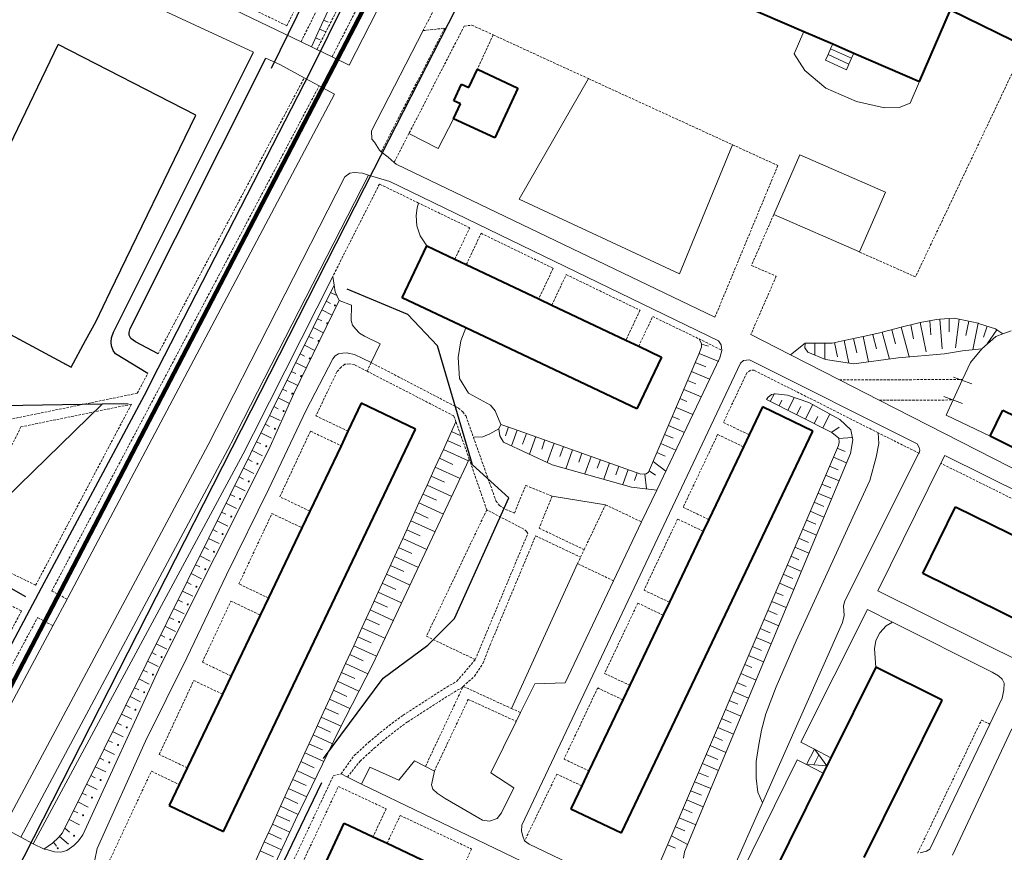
# Model space of a CAD drawing. Extents: x 13 to 4138, y -4831 to -1000.
# Tile 133 of 203: x 2599 to 2799, y -2944 to -2775. Entities that reach past the tile are written whole.
import ezdxf

# ---------------------------------------------------------------- set-up
doc = ezdxf.new("R2010")
doc.units = 0
doc.header["$MEASUREMENT"] = 0
doc.linetypes.add('DASHED', pattern=[0.75, 0.5, -0.25])
for name, color, linetype in [('11', 7, 'CONTINUOUS'), ('24', 7, 'CONTINUOUS'), ('37', 7, 'CONTINUOUS'), ('40', 7, 'CONTINUOUS'), ('6', 7, 'CONTINUOUS'), ('7', 7, 'CONTINUOUS'), ('границы команд_1', 10, 'CONTINUOUS'), ('ПЕШЕХОДНЫЕ_ДОРОЖКИ', 3, 'CONTINUOUS'), ('ТРОПЫ', 32, 'CONTINUOUS'), ('ТРОТУАРЫ', 7, 'CONTINUOUS')]:
    doc.layers.add(name, color=color, linetype=linetype)
doc.layers.add('заборы', color=5, linetype='CONTINUOUS', lineweight=30)

msp = doc.modelspace()

# ---------------------------------------------------------------- linework, layer by layer
at = {"layer": '11', "color": 253, "linetype": 'Continuous', "lineweight": 0}
for p, q in [((2758.54, -2777.08), (2756.55, -2781.64)), ((2758.74, -2785.01), (2756.55, -2781.64)), ((2763.02, -2788.65), (2758.74, -2785.01)), ((2782.12, -2787.27), (2780.17, -2791.72)), ((2769.26, -2791.38), (2763.02, -2788.65)), ((2774.97, -2792.68), (2769.26, -2791.38)), ((2780.17, -2791.72), (2777.95, -2792.55)), ((2777.95, -2792.55), (2774.97, -2792.68)), ((2687.02, -2794.89), (2683.91, -2800.94)), ((2683.91, -2800.94), (2677.95, -2797.88)), ((2752.37, -2814.4), (2757.7, -2802.24)), ((2757.7, -2802.24), (2775.16, -2809.88)), ((2775.16, -2809.88), (2772.98, -2814.87)), ((2769.84, -2822.05), (2752.37, -2814.4)), ((2772.98, -2814.87), (2769.84, -2822.05)), ((2799.14, -2838.75), (2800.78, -2838.14)), ((2794.81, -2841.77), (2797.67, -2839.3)), ((2797.67, -2839.3), (2799.14, -2838.75)), ((2792.48, -2844.56), (2794.81, -2841.77)), ((2790.88, -2848.06), (2792.48, -2844.56)), ((2792.77, -2848.95), (2789.01, -2847.57)), ((2790.85, -2852.92), (2787.09, -2851.54)), ((2787.55, -2855.34), (2788.97, -2852.23)), ((2796.51, -2859.64), (2787.55, -2855.34))]:
    msp.add_line(p, q, dxfattribs=at)
at = {"layer": '24', "color": 253, "linetype": 'DASHED', "lineweight": 0}
for p, q in [((2655.92, -2779.18), (2694.34, -2702.7)), ((2659.16, -2780.74), (2699.38, -2702.08)), ((2653.03, -2775.9), (2681.66, -2719.89)), ((2662.28, -2782.25), (2683.96, -2739.84)), ((2689.02, -2761.29), (2680.81, -2776.9)), ((2653.03, -2775.9), (2633.65, -2766.56)), ((2689.21, -2775.97), (2677.95, -2797.88)), ((2689.21, -2775.97), (2690.8, -2775.79)), ((2690.8, -2775.79), (2695.12, -2777.77)), ((2685.23, -2776.41), (2672.29, -2801.59)), ((2680.81, -2776.9), (2685.23, -2776.41)), ((2695.12, -2777.77), (2691.91, -2784.76)), ((2695.12, -2777.77), (2714.59, -2786.7)), ((2800.93, -2785.74), (2781.29, -2827.12)), ((2605.07, -2891.2), (2659.64, -2788.15)), ((2626.76, -2842.84), (2656.59, -2786.51)), ((2714.59, -2786.7), (2743.96, -2800.18)), ((2677.95, -2797.88), (2674.9, -2803.81)), ((2743.96, -2800.18), (2753.2, -2804.41)), ((2753.2, -2804.41), (2740.37, -2835.36)), ((2671.92, -2808.19), (2662.4, -2827.05)), ((2679.9, -2812.06), (2671.92, -2808.19)), ((2690.33, -2817.11), (2679.9, -2812.06)), ((2752.37, -2814.4), (2747.83, -2824.79)), ((2687.3, -2823.52), (2690.33, -2817.11)), ((2689.64, -2824.63), (2692.66, -2818.24)), ((2692.66, -2818.24), (2707.38, -2825.37)), ((2781.29, -2827.12), (2769.84, -2822.05)), ((2707.38, -2825.37), (2704.41, -2831.62)), ((2747.83, -2824.79), (2752.88, -2827)), ((2707.09, -2832.89), (2710.04, -2826.66)), ((2710.04, -2826.66), (2725.09, -2833.94)), ((2752.88, -2827), (2747.68, -2838.88)), ((2616.99, -2830.17), (2614.1, -2836.14)), ((2609.02, -2845.55), (2581.69, -2830.89)), ((2725.09, -2833.94), (2722.2, -2840.04)), ((2724.81, -2841.28), (2727.68, -2835.2)), ((2727.68, -2835.2), (2737.12, -2839.77)), ((2611.95, -2840.09), (2609.02, -2845.55)), ((2737.12, -2839.77), (2741.8, -2842.14)), ((2663.26, -2846.47), (2658.97, -2855.47)), ((2664.12, -2845.53), (2663.26, -2846.47)), ((2664.83, -2844.95), (2664.12, -2845.53)), ((2665.87, -2844.88), (2664.83, -2844.95)), ((2666.91, -2845.08), (2665.87, -2844.88)), ((2669.4, -2846.36), (2666.91, -2845.08)), ((2670.26, -2844.62), (2669.4, -2846.36)), ((2687.09, -2855.47), (2669.4, -2846.36)), ((2670.26, -2844.62), (2688.04, -2853.87)), ((2747.65, -2846.18), (2746.88, -2846.7)), ((2748.37, -2846.18), (2747.65, -2846.18)), ((2773.66, -2858.91), (2748.37, -2846.18)), ((2622.51, -2850.86), (2624.65, -2846.82)), ((2746.88, -2846.7), (2742.09, -2856.81)), ((2765.78, -2848.13), (2790.88, -2848.06)), ((2622.51, -2850.86), (2596.06, -2856.27)), ((2773.89, -2852.27), (2788.97, -2852.23)), ((2598.77, -2857.72), (2621.32, -2853.1)), ((2601.78, -2890.01), (2621.32, -2853.1)), ((2688.04, -2853.87), (2688.94, -2854.65)), ((2658.97, -2855.47), (2665.5, -2858.59)), ((2687.54, -2856.71), (2687.09, -2855.47)), ((2688.94, -2854.65), (2689.59, -2855.56)), ((2689.59, -2855.56), (2691.09, -2859.8)), ((2594.95, -2865.51), (2598.77, -2857.72)), ((2690.26, -2864.3), (2687.54, -2856.71)), ((2742.09, -2856.81), (2747.35, -2859.32)), ((2651.59, -2871.96), (2657.85, -2858.58)), ((2657.85, -2858.58), (2664.09, -2861.56)), ((2691.09, -2859.8), (2695.69, -2872.81)), ((2740.92, -2859.27), (2733.89, -2874.12)), ((2746.18, -2861.78), (2740.92, -2859.27)), ((2782, -2863.1), (2773.66, -2858.91)), ((2693.82, -2874.63), (2690.26, -2864.3)), ((2810.21, -2876.91), (2786.47, -2865.15)), ((2699.46, -2875.28), (2701.76, -2869.65)), ((2701.76, -2869.65), (2707.15, -2871.85)), ((2657.72, -2874.89), (2651.59, -2871.96)), ((2707.15, -2871.85), (2704.49, -2878.37)), ((2695.69, -2872.81), (2696.41, -2873.72)), ((2696.41, -2873.72), (2697.71, -2874.57)), ((2697.71, -2874.57), (2699.46, -2875.28)), ((2713.69, -2882.75), (2718.05, -2873.61)), ((2718.05, -2873.61), (2725.42, -2877.11)), ((2733.89, -2874.12), (2739.1, -2876.61)), ((2643.26, -2889.75), (2649.99, -2875.38)), ((2649.99, -2875.38), (2656.09, -2878.3)), ((2693.82, -2874.63), (2681.5, -2900.42)), ((2701.35, -2878.56), (2693.82, -2874.63)), ((2732.76, -2876.51), (2725.9, -2891)), ((2737.97, -2879), (2732.76, -2876.51)), ((2701.93, -2879.08), (2701.35, -2878.56)), ((2704.49, -2878.37), (2713.69, -2882.75)), ((2691.48, -2905.18), (2702.19, -2879.47)), ((2694.51, -2902.2), (2703.79, -2879.93)), ((2702.19, -2879.47), (2701.93, -2879.08)), ((2703.79, -2879.93), (2712.96, -2884.3)), ((2583.13, -2880.89), (2601.78, -2890.01)), ((2712.33, -2885.61), (2712.96, -2884.3)), ((2712.96, -2884.3), (2713.69, -2882.75)), ((2598.9, -2895.25), (2580.51, -2886.25)), ((2719.7, -2889.12), (2712.33, -2885.61)), ((2649.26, -2892.61), (2643.26, -2889.75)), ((2608.2, -2892.86), (2605.07, -2891.2)), ((2725.9, -2891), (2731.07, -2893.47)), ((2635.79, -2905.71), (2641.63, -2893.24)), ((2641.63, -2893.24), (2647.6, -2896.1)), ((2724.64, -2893.65), (2717.85, -2907.99)), ((2729.8, -2896.12), (2724.64, -2893.65)), ((2572.68, -2951.68), (2602.18, -2896.6)), ((2586.44, -2918.93), (2598.9, -2895.25)), ((2602.18, -2896.6), (2605.3, -2898.27)), ((2681.5, -2900.42), (2691.48, -2905.18)), ((2693.03, -2905.98), (2694.51, -2902.2)), ((2641.67, -2908.51), (2635.79, -2905.71)), ((2687.73, -2909.57), (2691.48, -2905.18)), ((2691.32, -2908.58), (2693.03, -2905.98)), ((2689, -2910.64), (2691.32, -2908.58)), ((2717.85, -2907.99), (2722.98, -2910.42)), ((2626.99, -2924.52), (2634.05, -2909.44)), ((2634.05, -2909.44), (2639.89, -2912.23)), ((2681.31, -2926.98), (2689, -2910.64)), ((2685.65, -2910.8), (2687.73, -2909.57)), ((2688.7, -2910.91), (2689, -2910.64)), ((2689, -2910.64), (2698.84, -2915.14)), ((2689, -2910.64), (2689, -2910.64)), ((2676.77, -2916.49), (2685.65, -2910.8)), ((2677.7, -2917.86), (2686.52, -2912.21)), ((2686.52, -2912.21), (2688.7, -2910.91)), ((2716.45, -2910.95), (2709.58, -2925.46)), ((2721.57, -2913.38), (2716.45, -2910.95)), ((2683.13, -2927.93), (2690.03, -2913.29)), ((2690.03, -2913.29), (2699.84, -2917.77)), ((2674.44, -2918.18), (2676.77, -2916.49)), ((2698.84, -2915.14), (2700.72, -2916)), ((2672.1, -2920.07), (2674.44, -2918.18)), ((2675.44, -2919.49), (2677.7, -2917.86)), ((2781.72, -2944.66), (2794.75, -2917.52)), ((2794.75, -2917.52), (2796.43, -2918.32)), ((2669.76, -2922.02), (2672.1, -2920.07)), ((2673.14, -2921.34), (2675.44, -2919.49)), ((2666.78, -2924.74), (2669.76, -2922.02)), ((2670.85, -2923.26), (2673.14, -2921.34)), ((2632.72, -2927.26), (2626.99, -2924.52)), ((2664.09, -2928.49), (2666.78, -2924.74)), ((2667.97, -2925.89), (2670.85, -2923.26)), ((2665.39, -2929.14), (2667.97, -2925.89)), ((2709.58, -2925.46), (2714.66, -2927.87)), ((2614.25, -2951.73), (2625.39, -2927.94)), ((2625.39, -2927.94), (2631.09, -2930.66)), ((2662.5, -2928.88), (2664.09, -2928.49)), ((2708.12, -2928.53), (2701.54, -2942.13)), ((2713.2, -2930.93), (2708.12, -2928.53)), ((2646.57, -2962.8), (2662.5, -2928.88)), ((2648.25, -2963.6), (2663.55, -2931.05)), ((2663.55, -2931.05), (2673.29, -2935.62)), ((2673.29, -2935.62), (2670.62, -2941.3)), ((2673.48, -2942.64), (2676.15, -2936.97)), ((2676.15, -2936.97), (2690.71, -2943.81)), ((2690.71, -2943.81), (2688.04, -2949.49))]:
    msp.add_line(p, q, dxfattribs=at)
at = {"layer": '24', "color": 253, "linetype": 'Continuous', "lineweight": 0}
for p, q in [((2665.75, -2783.92), (2687.39, -2741.59)), ((2655.92, -2779.18), (2630.52, -2766.94)), ((2646.2, -2781.32), (2620.72, -2769.46)), ((2680.81, -2776.9), (2670.3, -2797.36)), ((2658.07, -2780.22), (2655.92, -2779.18)), ((2659.16, -2780.74), (2658.07, -2780.22)), ((2662.28, -2782.25), (2659.16, -2780.74)), ((2651.74, -2783.9), (2648.75, -2782.51)), ((2656.59, -2786.51), (2651.74, -2783.9)), ((2665.75, -2783.92), (2662.28, -2782.25)), ((2659.64, -2788.15), (2656.59, -2786.51)), ((2662.76, -2789.83), (2659.64, -2788.15)), ((2608.42, -2892.46), (2662.76, -2789.83)), ((2670.36, -2799.05), (2670.3, -2797.36)), ((2670.89, -2799.68), (2670.36, -2799.05)), ((2671.93, -2801.3), (2670.89, -2799.68)), ((2672.29, -2801.59), (2671.93, -2801.3)), ((2673.68, -2802.73), (2672.29, -2801.59)), ((2674.9, -2803.81), (2673.68, -2802.73)), ((2675.31, -2804.16), (2674.9, -2803.81)), ((2740.37, -2835.36), (2675.31, -2804.16)), ((2664.88, -2806.69), (2665.86, -2805.99)), ((2665.86, -2805.99), (2666.76, -2805.81)), ((2666.76, -2805.81), (2668.46, -2805.99)), ((2668.46, -2805.99), (2669.66, -2806.36)), ((2664.88, -2806.69), (2636.99, -2861.4)), ((2669.66, -2806.36), (2642.77, -2858.91)), ((2669.66, -2806.36), (2674.01, -2807.69)), ((2674.01, -2807.69), (2741.08, -2840.17)), ((2662.4, -2827.05), (2646.24, -2859.07)), ((2663.72, -2831.92), (2654.47, -2850.9)), ((2666.22, -2832.91), (2663.72, -2831.92)), ((2666.18, -2836), (2666.22, -2832.91)), ((2666.45, -2836.99), (2666.18, -2836)), ((2667.03, -2837.75), (2666.45, -2836.99)), ((2667.83, -2838.6), (2667.03, -2837.75)), ((2668.84, -2839.24), (2667.83, -2838.6)), ((2672.09, -2840.79), (2668.84, -2839.24)), ((2741.08, -2840.17), (2741.62, -2840.98)), ((2755.76, -2843.01), (2747.68, -2838.88)), ((2670.26, -2844.62), (2672.09, -2840.79)), ((2741.8, -2842.14), (2741.35, -2843.66)), ((2741.62, -2840.98), (2741.8, -2842.14)), ((2656.97, -2854.3), (2662.42, -2843.83)), ((2662.42, -2843.83), (2662.91, -2843.21)), ((2662.91, -2843.21), (2663.54, -2842.85)), ((2663.54, -2842.85), (2664.43, -2842.67)), ((2664.43, -2842.67), (2665.33, -2842.62)), ((2665.33, -2842.62), (2665.53, -2842.68)), ((2665.53, -2842.68), (2666.82, -2842.98)), ((2666.82, -2842.98), (2670.26, -2844.62)), ((2741.35, -2843.66), (2728.52, -2870.6)), ((2745.58, -2844.75), (2746.23, -2844.16)), ((2746.23, -2844.16), (2747.41, -2844.05)), ((2747.41, -2844.05), (2781.66, -2861.2)), ((2765.78, -2848.13), (2755.76, -2843.01)), ((2700.99, -2938.91), (2745.58, -2844.75)), ((2773.89, -2852.27), (2765.78, -2848.13)), ((2790.88, -2848.06), (2788.97, -2852.23)), ((2654.47, -2850.9), (2649.36, -2862.36)), ((2881.57, -2907.26), (2773.89, -2852.27)), ((2649.37, -2870.34), (2656.97, -2854.3)), ((2641.68, -2861.03), (2642.77, -2858.91)), ((2644.09, -2863.24), (2646.24, -2859.07)), ((2636.99, -2861.4), (2595.19, -2939.5)), ((2641.53, -2861.33), (2598.75, -2941.38)), ((2649.36, -2862.36), (2627.26, -2906.37)), ((2641.68, -2861.03), (2641.53, -2861.33)), ((2781.66, -2861.2), (2782.05, -2861.89)), ((2782.16, -2862.49), (2782.03, -2863.05)), ((2782.05, -2861.89), (2782.16, -2862.49)), ((2644.09, -2863.24), (2601.27, -2942.72)), ((2782, -2863.1), (2766.87, -2893.19)), ((2782.03, -2863.05), (2782, -2863.1)), ((2787.27, -2863.55), (2786.47, -2865.15)), ((2817.94, -2878.74), (2787.27, -2863.55)), ((2786.47, -2865.15), (2773.59, -2891.16)), ((2640.74, -2887.92), (2649.37, -2870.34)), ((2728.52, -2870.6), (2725.42, -2877.11)), ((2725.42, -2877.11), (2719.7, -2889.12)), ((2632.65, -2904.81), (2640.74, -2887.92)), ((2719.7, -2889.12), (2709.78, -2909.94)), ((2608.2, -2892.86), (2608.42, -2892.46)), ((2773.59, -2891.16), (2812.08, -2910.24)), ((2605.3, -2898.27), (2608.2, -2892.86)), ((2766.87, -2893.19), (2766.61, -2894.23)), ((2766.61, -2894.23), (2766.74, -2896.18)), ((2757.89, -2922.05), (2771.51, -2894.95)), ((2766.74, -2896.18), (2766.37, -2897.6)), ((2771.51, -2894.95), (2776.62, -2897.52)), ((2575.81, -2953.36), (2605.3, -2898.27)), ((2766.37, -2897.6), (2750.08, -2934.37)), ((2776.62, -2897.52), (2796.96, -2907.75)), ((2627.26, -2906.37), (2611.43, -2940.91)), ((2624.2, -2921.8), (2632.65, -2904.81)), ((2796.96, -2907.75), (2798.24, -2908.52)), ((2798.24, -2908.52), (2798.95, -2909.17)), ((2703.61, -2910.12), (2700.72, -2916)), ((2709.78, -2909.94), (2703.61, -2910.12)), ((2798.95, -2909.17), (2799.4, -2910.01)), ((2799.4, -2910.01), (2799.34, -2911.37)), ((2799.34, -2911.37), (2798.95, -2913.06)), ((2798.95, -2913.06), (2796.43, -2918.32)), ((2700.72, -2916), (2699.84, -2917.77)), ((2699.84, -2917.77), (2694.68, -2928.26)), ((2796.43, -2918.32), (2784.22, -2943.82)), ((2788.87, -2945.07), (2800.94, -2919.3)), ((2614.34, -2943.69), (2624.2, -2921.8)), ((2760.68, -2923.45), (2757.89, -2922.05)), ((2679.05, -2925.79), (2675.86, -2929.75)), ((2681.31, -2926.98), (2679.05, -2925.79)), ((2757.18, -2925.64), (2743.32, -2953.59)), ((2759.06, -2926.57), (2757.18, -2925.64)), ((2665.39, -2929.14), (2664.09, -2928.49)), ((2669.98, -2927.1), (2668.28, -2930.59)), ((2675.86, -2929.75), (2669.98, -2927.1)), ((2683.13, -2927.93), (2681.31, -2926.98)), ((2682.55, -2930.73), (2683.13, -2927.93)), ((2694.68, -2928.26), (2699.33, -2931.31)), ((2668.28, -2930.59), (2665.39, -2929.14)), ((2668.28, -2930.59), (2715.94, -2953.47)), ((2682.81, -2931.57), (2682.55, -2930.73)), ((2683.72, -2932.41), (2682.81, -2931.57)), ((2685.34, -2933.52), (2683.72, -2932.41)), ((2699.33, -2931.31), (2696.82, -2936.41)), ((2692.98, -2937.93), (2685.34, -2933.52)), ((2750.08, -2934.37), (2741.58, -2953.55)), ((2696.82, -2936.41), (2695.93, -2937.58)), ((2694.41, -2938.11), (2692.98, -2937.93)), ((2695.93, -2937.58), (2694.41, -2938.11)), ((2598.75, -2941.38), (2595.19, -2939.5)), ((2700.89, -2940.18), (2700.99, -2938.91)), ((2701.15, -2941.22), (2700.89, -2940.18)), ((2601.27, -2942.72), (2598.75, -2941.38)), ((2603.51, -2943.81), (2601.27, -2942.72)), ((2610.53, -2942.16), (2609.59, -2943.06)), ((2611.43, -2940.91), (2610.53, -2942.16)), ((2701.54, -2942.13), (2701.15, -2941.22)), ((2702.45, -2942.84), (2701.54, -2942.13)), ((2718.01, -2950.19), (2702.45, -2942.84)), ((2604.27, -2944), (2603.51, -2943.81)), ((2605.66, -2944.4), (2604.27, -2944)), ((2606.91, -2944.44), (2605.66, -2944.4)), ((2608.16, -2944.09), (2606.91, -2944.44)), ((2609.59, -2943.06), (2608.16, -2944.09)), ((2613.84, -2945.99), (2614.34, -2943.69)), ((2783.51, -2944.28), (2782.21, -2944.6)), ((2784.22, -2943.82), (2783.51, -2944.28))]:
    msp.add_line(p, q, dxfattribs=at)
at = {"layer": '24', "color": 253}
for p, q in [((2617.64, -2838.4), (2646.2, -2781.32)), ((2621.08, -2837.67), (2648.75, -2782.51)), ((2617.29, -2839.57), (2617.64, -2838.4)), ((2620.85, -2838.47), (2621.08, -2837.67)), ((2617.2, -2840.47), (2617.29, -2839.57)), ((2620.88, -2839), (2620.85, -2838.47)), ((2621.2, -2839.67), (2620.88, -2839)), ((2622.14, -2840.4), (2621.2, -2839.67)), ((2626.76, -2842.84), (2622.14, -2840.4)), ((2617.24, -2841.22), (2617.2, -2840.47)), ((2617.57, -2842.13), (2617.24, -2841.22)), ((2618.1, -2842.8), (2617.57, -2842.13)), ((2624.65, -2846.82), (2618.1, -2842.8))]:
    msp.add_line(p, q, dxfattribs=at)
at = {"layer": '37', "color": 253, "linetype": 'Continuous', "lineweight": 0}
for p, q in [((2659.72, -2776.58), (2661.36, -2772.93)), ((2660.54, -2774.75), (2661.45, -2775.16)), ((2658.07, -2780.22), (2659.72, -2776.58)), ((2659.72, -2776.58), (2660.99, -2777.15)), ((2658.89, -2778.4), (2659.8, -2778.81)), ((2607.24, -2940.52), (2662.66, -2828.84)), ((2663.23, -2830.93), (2661.94, -2830.29)), ((2661.95, -2832.53), (2661.05, -2832.08)), ((2662.26, -2834.91), (2660.16, -2833.87)), ((2660.17, -2836.11), (2659.28, -2835.67)), ((2781.42, -2836.6), (2782.27, -2836.44)), ((2782.27, -2836.44), (2785.57, -2835.82)), ((2782.27, -2836.44), (2783.46, -2842.38)), ((2784.23, -2836.07), (2784.43, -2838.91)), ((2785.57, -2835.82), (2786.22, -2835.77)), ((2786.22, -2835.77), (2789.21, -2835.56)), ((2786.22, -2835.77), (2786.72, -2841.77)), ((2788.17, -2835.63), (2788.19, -2838.36)), ((2789.21, -2835.56), (2790.19, -2835.76)), ((2790.19, -2835.76), (2789.43, -2841.61)), ((2790.19, -2835.76), (2794.1, -2836.59)), ((2792.14, -2836.18), (2791.53, -2839.11)), ((2660.51, -2838.51), (2658.39, -2837.46)), ((2774.02, -2838.55), (2774.52, -2838.41)), ((2774.52, -2838.41), (2778.39, -2837.39)), ((2774.52, -2838.41), (2775.97, -2843.89)), ((2776.46, -2837.9), (2777.22, -2840.8)), ((2778.39, -2837.39), (2781.42, -2836.6)), ((2778.39, -2837.39), (2779.99, -2843.44)), ((2780.32, -2836.89), (2780.86, -2839.75)), ((2794.1, -2836.59), (2792.96, -2841.98)), ((2794.1, -2836.59), (2794.14, -2836.6)), ((2794.14, -2836.6), (2797.61, -2837.73)), ((2795.94, -2837.19), (2795.13, -2839.41)), ((2797.87, -2837.9), (2795.93, -2840.81)), ((2797.61, -2837.73), (2797.87, -2837.9)), ((2797.87, -2837.9), (2799.14, -2838.75)), ((2658.39, -2839.69), (2657.5, -2839.25)), ((2737.6, -2840.79), (2737.12, -2839.77)), ((2764.28, -2840.62), (2766.71, -2840.11)), ((2766.71, -2840.11), (2770.62, -2839.27)), ((2766.71, -2840.11), (2767.69, -2844.71)), ((2768.66, -2839.69), (2769.29, -2842.62)), ((2770.62, -2839.27), (2774.02, -2838.55)), ((2770.62, -2839.27), (2771.73, -2844.47)), ((2772.59, -2838.92), (2773.36, -2841.82)), ((2658.76, -2842.11), (2656.61, -2841.04)), ((2737.08, -2842.87), (2737.66, -2841.44)), ((2737.66, -2841.44), (2737.6, -2840.79)), ((2739.03, -2841.25), (2737.6, -2840.83)), ((2758.68, -2841.57), (2758.76, -2840.62)), ((2759.33, -2842.47), (2758.68, -2841.57)), ((2758.76, -2840.62), (2762.76, -2840.62)), ((2760.76, -2840.62), (2760.76, -2843.07)), ((2762.76, -2840.62), (2762.76, -2843.91)), ((2762.76, -2840.62), (2764.28, -2840.62)), ((2764.75, -2840.52), (2765.38, -2843.46)), ((2790.86, -2842.22), (2787.18, -2842.8)), ((2794.81, -2841.77), (2790.86, -2842.22)), ((2656.61, -2843.28), (2655.72, -2842.83)), ((2726.82, -2866.97), (2737.08, -2842.87)), ((2741.14, -2844.36), (2737.14, -2842.72)), ((2762.9, -2843.97), (2759.33, -2842.47)), ((2768.74, -2844.88), (2762.9, -2843.97)), ((2777.75, -2843.64), (2768.74, -2844.88)), ((2787.18, -2842.8), (2777.75, -2843.64)), ((2654.84, -2846.86), (2653.94, -2846.41)), ((2657, -2845.7), (2654.83, -2844.62)), ((2739.29, -2847.99), (2735.58, -2846.41)), ((2738.51, -2845.48), (2736.36, -2844.57)), ((2655.25, -2849.3), (2653.05, -2848.21)), ((2736.47, -2848.96), (2734.79, -2848.25)), ((2653.06, -2850.44), (2652.16, -2850)), ((2737.57, -2851.6), (2734.01, -2850.09)), ((2653.57, -2852.93), (2651.27, -2851.79)), ((2734.66, -2852.54), (2733.23, -2851.93)), ((2750.88, -2852.16), (2751.14, -2851.71)), ((2764.25, -2858.85), (2750.88, -2852.16)), ((2751.14, -2851.71), (2751.92, -2851.12)), ((2752.49, -2850.92), (2751.67, -2852.56)), ((2751.92, -2851.12), (2752.7, -2850.95)), ((2752.7, -2850.95), (2755.17, -2851.27)), ((2754.04, -2852.29), (2753.46, -2853.45)), ((2755.17, -2851.27), (2759.51, -2852.77)), ((2756.55, -2851.75), (2755.25, -2854.35)), ((2651.28, -2854.03), (2650.39, -2853.58)), ((2735.85, -2855.22), (2732.44, -2853.77)), ((2757.89, -2853.55), (2757.04, -2855.24)), ((2760.3, -2853.19), (2758.83, -2856.14)), ((2759.51, -2852.77), (2765.88, -2856.21)), ((2651.64, -2856.44), (2649.5, -2855.37)), ((2733.11, -2856.22), (2731.66, -2855.61)), ((2761.33, -2855.61), (2760.62, -2857.03)), ((2763.82, -2855.1), (2762.41, -2857.93)), ((2765.88, -2856.21), (2768.08, -2858.35)), ((2649.5, -2857.61), (2648.61, -2857.16)), ((2686.64, -2858.68), (2687.54, -2856.71)), ((2696.26, -2858.11), (2696.72, -2857.2)), ((2696.46, -2859.54), (2696.26, -2858.11)), ((2696.72, -2857.2), (2698.14, -2857.71)), ((2697.61, -2859.54), (2698.24, -2857.74)), ((2698.14, -2857.71), (2725.28, -2867.33)), ((2698.88, -2861.6), (2700.03, -2858.38)), ((2734.13, -2858.83), (2730.88, -2857.45)), ((2765.73, -2857.75), (2764.19, -2858.82)), ((2768.08, -2858.35), (2768.47, -2860.36)), ((2649.87, -2860.02), (2647.72, -2858.95)), ((2684.98, -2862.32), (2686.64, -2858.68)), ((2685.81, -2860.5), (2688.54, -2861.74)), ((2686.64, -2858.68), (2688.55, -2859.55)), ((2697.24, -2860.84), (2696.46, -2859.54)), ((2701.14, -2861.22), (2701.91, -2859.05)), ((2702.53, -2863.3), (2703.8, -2859.71)), ((2705.02, -2862.25), (2705.68, -2860.38)), ((2731.82, -2860.02), (2730.09, -2859.29)), ((2765.68, -2860.02), (2764.25, -2858.85)), ((2768.38, -2859.89), (2765.68, -2860.11)), ((2765.74, -2860.8), (2765.68, -2860.02)), ((2768.47, -2860.36), (2768.02, -2863.16)), ((2648.09, -2863.61), (2645.94, -2862.54)), ((2647.72, -2861.19), (2646.83, -2860.75)), ((2683.32, -2865.95), (2684.98, -2862.32)), ((2684.98, -2862.32), (2690.09, -2864.65)), ((2707.17, -2865.45), (2697.24, -2860.84)), ((2706.17, -2864.99), (2707.57, -2861.05)), ((2708.73, -2863.74), (2709.45, -2861.72)), ((2709.97, -2866.24), (2711.33, -2862.39)), ((2729.14, -2946.63), (2765.55, -2861.51)), ((2732.4, -2862.45), (2729.31, -2861.13)), ((2766.96, -2862.74), (2765.32, -2862.04)), ((2765.55, -2861.51), (2765.74, -2860.8)), ((2645.95, -2864.77), (2645.05, -2864.33)), ((2670.49, -2906.26), (2690.26, -2864.3)), ((2684.15, -2864.13), (2686.88, -2865.38)), ((2712.57, -2864.9), (2713.22, -2863.06)), ((2713.83, -2867.32), (2715.1, -2863.73)), ((2716.37, -2866.14), (2716.99, -2864.39)), ((2730.19, -2863.68), (2728.53, -2862.97)), ((2768.02, -2863.16), (2734.16, -2944.36)), ((2767.24, -2865.03), (2764.54, -2863.88)), ((2646.31, -2867.19), (2644.16, -2866.12)), ((2681.65, -2869.59), (2683.32, -2865.95)), ((2683.32, -2865.95), (2688.39, -2868.27)), ((2723.33, -2870), (2707.17, -2865.45)), ((2717.69, -2868.41), (2718.87, -2865.06)), ((2720.12, -2867.52), (2720.76, -2865.73)), ((2721.55, -2869.49), (2722.64, -2866.4)), ((2730.35, -2866.76), (2727.74, -2864.81)), ((2765.51, -2866.47), (2763.75, -2865.72)), ((2644.17, -2868.36), (2643.27, -2867.91)), ((2682.48, -2867.77), (2685.21, -2869.02)), ((2723.97, -2868.65), (2724.53, -2867.07)), ((2725.28, -2867.33), (2726.37, -2867.29)), ((2726.41, -2870.36), (2726.04, -2867.37)), ((2726.37, -2867.29), (2726.82, -2866.97)), ((2728.27, -2867.57), (2726.96, -2866.65)), ((2765.7, -2868.72), (2762.96, -2867.56)), ((2644.53, -2870.77), (2642.38, -2869.7)), ((2679.99, -2873.23), (2681.65, -2869.59)), ((2681.65, -2869.59), (2686.68, -2871.89)), ((2728.52, -2870.6), (2723.33, -2870)), ((2764, -2870.18), (2762.18, -2869.39)), ((2642.39, -2871.94), (2641.49, -2871.5)), ((2680.82, -2871.41), (2683.55, -2872.66)), ((2764.16, -2872.42), (2761.39, -2871.23)), ((2642.75, -2874.35), (2640.6, -2873.29)), ((2678.33, -2876.87), (2679.99, -2873.23)), ((2679.99, -2873.23), (2684.98, -2875.51)), ((2762.58, -2873.92), (2760.6, -2873.07)), ((2640.61, -2875.52), (2639.72, -2875.08)), ((2679.16, -2875.05), (2681.89, -2876.3)), ((2762.62, -2876.11), (2759.82, -2874.91)), ((2640.98, -2877.94), (2638.83, -2876.87)), ((2676.67, -2880.51), (2678.33, -2876.87)), ((2678.33, -2876.87), (2683.27, -2879.13)), ((2761.08, -2879.8), (2758.24, -2878.59)), ((2760.96, -2877.57), (2759.03, -2876.75)), ((2639.2, -2881.52), (2637.05, -2880.45)), ((2638.83, -2879.11), (2637.94, -2878.66)), ((2675, -2884.14), (2676.67, -2880.51)), ((2676.67, -2880.51), (2681.57, -2882.75)), ((2677.5, -2878.69), (2680.23, -2879.93)), ((2759.45, -2881.28), (2757.46, -2880.43)), ((2637.05, -2882.69), (2636.16, -2882.24)), ((2675.84, -2882.32), (2678.56, -2883.57)), ((2759.54, -2883.49), (2756.67, -2882.27)), ((2637.42, -2885.1), (2635.27, -2884.04)), ((2673.34, -2887.78), (2675, -2884.14)), ((2675, -2884.14), (2679.86, -2886.37)), ((2757.52, -2884.8), (2755.89, -2884.11)), ((2635.28, -2886.27), (2634.38, -2885.83)), ((2674.17, -2885.96), (2676.9, -2887.21)), ((2758, -2887.18), (2755.1, -2885.94)), ((2635.64, -2888.69), (2633.49, -2887.62)), ((2671.68, -2891.42), (2673.34, -2887.78)), ((2673.34, -2887.78), (2678.16, -2889.98)), ((2756.28, -2888.62), (2754.31, -2887.78)), ((2633.5, -2889.86), (2632.6, -2889.41)), ((2672.51, -2889.6), (2675.24, -2890.85)), ((2756.46, -2890.88), (2753.53, -2889.62)), ((2633.86, -2892.27), (2631.71, -2891.2)), ((2670.02, -2895.06), (2671.68, -2891.42)), ((2671.68, -2891.42), (2676.45, -2893.6)), ((2754.31, -2892.13), (2752.74, -2891.46)), ((2631.72, -2893.44), (2630.82, -2892.99)), ((2670.85, -2893.24), (2673.58, -2894.49)), ((2754.92, -2894.57), (2751.95, -2893.3)), ((2629.94, -2897.02), (2629.05, -2896.58)), ((2632.09, -2895.85), (2629.93, -2894.78)), ((2668.35, -2898.7), (2670.02, -2895.06)), ((2670.02, -2895.06), (2674.75, -2897.22)), ((2753.05, -2895.95), (2751.17, -2895.14)), ((2630.31, -2899.43), (2628.16, -2898.37)), ((2666.69, -2902.34), (2668.35, -2898.7)), ((2668.35, -2898.7), (2673.05, -2900.84)), ((2669.19, -2896.88), (2671.91, -2898.12)), ((2753.38, -2898.26), (2750.38, -2896.98)), ((2628.16, -2900.6), (2627.27, -2900.16)), ((2667.52, -2900.52), (2670.25, -2901.76)), ((2751.84, -2901.95), (2748.81, -2900.66)), ((2751.67, -2899.7), (2749.59, -2898.82)), ((2628.53, -2903.02), (2626.38, -2901.95)), ((2665.03, -2905.97), (2666.69, -2902.34)), ((2666.69, -2902.34), (2671.34, -2904.46)), ((2749.87, -2903.29), (2748.02, -2902.49)), ((2626.39, -2904.19), (2625.49, -2903.74)), ((2665.86, -2904.16), (2668.59, -2905.4)), ((2750.3, -2905.65), (2747.23, -2904.33)), ((2626.75, -2906.6), (2624.6, -2905.53)), ((2663.37, -2909.61), (2665.03, -2905.97)), ((2663.63, -2919.61), (2670.49, -2906.26)), ((2665.03, -2905.97), (2669.57, -2908.05)), ((2747.88, -2906.78), (2746.45, -2906.17)), ((2624.61, -2907.77), (2623.71, -2907.33)), ((2664.2, -2907.79), (2666.93, -2909.04)), ((2748.76, -2909.34), (2745.66, -2908.01)), ((2624.97, -2910.18), (2622.82, -2909.12)), ((2661.7, -2913.25), (2663.37, -2909.61)), ((2663.37, -2909.61), (2667.74, -2911.61)), ((2746.73, -2910.64), (2744.87, -2909.85)), ((2623.19, -2913.77), (2621.04, -2912.7)), ((2622.83, -2911.35), (2621.93, -2910.91)), ((2662.54, -2911.43), (2665.26, -2912.68)), ((2747.22, -2913.03), (2744.09, -2911.69)), ((2621.05, -2914.94), (2620.16, -2914.49)), ((2660.04, -2916.89), (2661.7, -2913.25)), ((2661.7, -2913.25), (2665.91, -2915.17)), ((2745.01, -2914.26), (2743.3, -2913.53)), ((2621.41, -2917.35), (2619.27, -2916.28)), ((2660.87, -2915.07), (2663.6, -2916.32)), ((2745.68, -2916.72), (2742.51, -2915.37)), ((2619.27, -2918.52), (2618.38, -2918.07)), ((2658.38, -2920.53), (2660.04, -2916.89)), ((2659.21, -2918.71), (2661.94, -2919.95)), ((2660.04, -2916.89), (2664.08, -2918.73)), ((2743.69, -2918.05), (2741.73, -2917.2)), ((2619.64, -2920.93), (2617.49, -2919.87)), ((2654.81, -2937.89), (2663.63, -2919.61)), ((2656.72, -2924.16), (2658.38, -2920.53)), ((2658.38, -2920.53), (2662.32, -2922.33)), ((2744.15, -2920.41), (2740.94, -2919.04)), ((2617.49, -2922.1), (2616.6, -2921.66)), ((2657.55, -2922.35), (2660.28, -2923.59)), ((2742.61, -2924.11), (2739.37, -2922.72)), ((2741.94, -2921.65), (2740.16, -2920.88)), ((2617.86, -2924.52), (2615.71, -2923.45)), ((2655.06, -2927.8), (2656.72, -2924.16)), ((2656.72, -2924.16), (2660.58, -2925.93)), ((2740.96, -2925.58), (2738.58, -2924.56)), ((2615.72, -2925.68), (2614.82, -2925.24)), ((2655.89, -2925.98), (2658.62, -2927.23)), ((2741.07, -2927.8), (2737.8, -2926.4)), ((2613.94, -2929.27), (2613.04, -2928.82)), ((2616.08, -2928.1), (2613.93, -2927.03)), ((2653.39, -2931.44), (2655.06, -2927.8)), ((2655.06, -2927.8), (2658.84, -2929.53)), ((2739.05, -2929.11), (2737.01, -2928.24)), ((2614.3, -2931.68), (2612.15, -2930.61)), ((2654.22, -2929.62), (2656.95, -2930.87)), ((2739.53, -2931.49), (2736.22, -2930.08)), ((2612.16, -2932.85), (2611.26, -2932.41)), ((2651.73, -2935.08), (2653.39, -2931.44)), ((2653.39, -2931.44), (2657.1, -2933.14)), ((2737.61, -2932.85), (2735.44, -2931.92)), ((2612.52, -2935.26), (2610.38, -2934.2)), ((2652.56, -2933.26), (2655.29, -2934.51)), ((2737.99, -2935.18), (2734.65, -2933.76)), ((2610.38, -2936.43), (2609.49, -2935.99)), ((2650.07, -2938.72), (2651.73, -2935.08)), ((2651.73, -2935.08), (2655.37, -2936.74)), ((2735.75, -2936.4), (2733.86, -2935.59)), ((2610.75, -2938.85), (2608.6, -2937.78)), ((2648.41, -2942.36), (2650.07, -2938.72)), ((2650.07, -2938.72), (2653.66, -2940.36)), ((2650.27, -2947.63), (2654.81, -2937.89)), ((2650.9, -2936.9), (2653.63, -2938.15)), ((2736.45, -2938.88), (2733.08, -2937.43)), ((2606.46, -2941.43), (2607.24, -2940.52)), ((2608.68, -2940.37), (2607.72, -2939.54)), ((2649.24, -2940.54), (2651.97, -2941.78)), ((2734.21, -2940.09), (2732.29, -2939.27)), ((2603.44, -2943.87), (2605.2, -2942.63)), ((2605.2, -2942.63), (2606.46, -2941.43)), ((2606.05, -2943.21), (2605.45, -2942.39)), ((2608.45, -2942.8), (2606.62, -2941.24)), ((2646.74, -2945.99), (2648.41, -2942.36)), ((2648.41, -2942.36), (2651.97, -2943.98)), ((2734.78, -2942.88), (2731.5, -2941.11)), ((2647.58, -2944.18), (2650.3, -2945.42)), ((2732.33, -2943.65), (2730.72, -2942.95)), ((2734.16, -2944.36), (2733.97, -2945.66))]:
    msp.add_line(p, q, dxfattribs=at)
for centre in [(2662.85, -2832.94), (2661.26, -2836.59), (2659.49, -2840.17), (2657.71, -2843.75), (2655.93, -2847.34), (2654.15, -2850.92), (2652.37, -2854.5), (2650.6, -2858.09), (2648.82, -2861.67), (2647.04, -2865.25), (2645.26, -2868.83), (2643.48, -2872.42), (2641.7, -2876), (2639.93, -2879.58), (2638.15, -2883.17), (2636.37, -2886.75), (2634.59, -2890.33), (2632.81, -2893.92), (2631.03, -2897.5), (2629.26, -2901.08), (2627.48, -2904.66), (2625.7, -2908.25), (2623.92, -2911.83), (2622.14, -2915.41), (2620.37, -2919), (2618.59, -2922.58), (2616.81, -2926.16), (2615.03, -2929.75), (2613.25, -2933.33), (2611.47, -2936.91), (2609.63, -2941.1), (2606.3, -2943.65)]:
    msp.add_circle(centre, 0.1, dxfattribs=at)
at = {"layer": '40', "color": 253, "linetype": 'Continuous', "lineweight": 0}
for p, q in [((2714.59, -2786.7), (2700.44, -2811.28)), ((2733.16, -2826.48), (2743.96, -2800.18)), ((2679.9, -2812.06), (2679.6, -2813.03)), ((2700.44, -2811.28), (2733.16, -2826.48)), ((2679.6, -2813.03), (2679.44, -2814.6)), ((2679.44, -2814.6), (2679.55, -2816.74)), ((2679.55, -2816.74), (2680.22, -2818.72)), ((2680.22, -2818.72), (2681.59, -2820.82)), ((2662.4, -2827.05), (2662.66, -2828.84)), ((2662.66, -2828.84), (2662.86, -2830.16)), ((2662.86, -2830.16), (2663.72, -2831.92)), ((2689.57, -2837.54), (2688.51, -2840.18)), ((2688.51, -2840.18), (2687.99, -2843.56)), ((2755.76, -2843.01), (2758.76, -2840.62)), ((2687.99, -2843.56), (2688.25, -2847.85)), ((2688.25, -2847.85), (2690.07, -2850.83)), ((2690.07, -2850.83), (2694.61, -2853.3)), ((2694.61, -2853.3), (2695.52, -2854.47)), ((2695.52, -2854.47), (2696.72, -2857.2)), ((2694.42, -2859.15), (2696.26, -2858.11)), ((2691.09, -2859.8), (2692.99, -2859.73)), ((2692.99, -2859.73), (2694.42, -2859.15)), ((2773.66, -2858.91), (2773.8, -2861.09)), ((2773.8, -2861.09), (2773.28, -2863.89)), ((2773.28, -2863.89), (2771.98, -2868.67)), ((2771.98, -2868.67), (2768.47, -2876.14)), ((2707.15, -2871.85), (2718.05, -2873.61)), ((2768.47, -2876.14), (2756.93, -2901.35)), ((2698.84, -2915.14), (2712.33, -2885.61)), ((2775.29, -2898.29), (2773.99, -2899.72)), ((2776.62, -2897.52), (2775.29, -2898.29)), ((2773.99, -2899.72), (2773.21, -2901.28)), ((2756.93, -2901.35), (2752.84, -2910.71)), ((2773.21, -2901.28), (2772.95, -2902.97)), ((2772.95, -2902.97), (2773.2, -2906.7)), ((2752.84, -2910.71), (2750.78, -2916.27)), ((2750.78, -2916.27), (2749.87, -2919.59)), ((2749.87, -2919.59), (2749.28, -2922.9)), ((2749.28, -2922.9), (2748.76, -2925.95)), ((2748.76, -2925.95), (2748.76, -2929.33)), ((2748.76, -2929.33), (2749.15, -2932.18)), ((2749.15, -2932.18), (2750.08, -2934.37))]:
    msp.add_line(p, q, dxfattribs=at)
at = {"layer": '6', "color": 253, "linetype": 'Continuous', "lineweight": 40}
for p, q in [((2731.04, -2765.19), (2758.54, -2777.08)), ((2782.12, -2787.27), (2788.43, -2772.67)), ((2788.43, -2772.67), (2838.2, -2797.03)), ((2758.54, -2777.08), (2764.42, -2779.62)), ((2764.42, -2779.62), (2768.74, -2781.49)), ((2768.74, -2781.49), (2782.12, -2787.27)), ((2690.18, -2788.5), (2691.91, -2784.76)), ((2691.91, -2784.76), (2700.19, -2788.61)), ((2687.09, -2791.19), (2688.66, -2787.79)), ((2688.66, -2787.79), (2690.18, -2788.5)), ((2700.19, -2788.61), (2695.45, -2798.8)), ((2687.02, -2794.89), (2688.45, -2791.82)), ((2688.45, -2791.82), (2687.09, -2791.19)), ((2695.45, -2798.8), (2687.02, -2794.89)), ((2676.58, -2831.39), (2681.59, -2820.82)), ((2681.59, -2820.82), (2687.3, -2823.52)), ((2687.3, -2823.52), (2689.64, -2824.63)), ((2689.64, -2824.63), (2704.41, -2831.62)), ((2689.57, -2837.54), (2676.58, -2831.39)), ((2704.41, -2831.62), (2707.09, -2832.89)), ((2707.09, -2832.89), (2722.2, -2840.04)), ((2724.46, -2854.05), (2689.57, -2837.54)), ((2722.2, -2840.04), (2724.81, -2841.28)), ((2724.81, -2841.28), (2729.46, -2843.48)), ((2729.46, -2843.48), (2724.46, -2854.05)), ((2668.21, -2852.91), (2665.5, -2858.59)), ((2679.27, -2858.19), (2668.21, -2852.91)), ((2750.05, -2853.66), (2747.35, -2859.32)), ((2760.36, -2858.58), (2750.05, -2853.66)), ((2796.51, -2859.64), (2799.14, -2854.33)), ((2799.14, -2854.33), (2884.8, -2896.62)), ((2640.1, -2940.23), (2679.27, -2858.19)), ((2665.5, -2858.59), (2664.09, -2861.56)), ((2721.29, -2940.51), (2760.36, -2858.58)), ((2747.35, -2859.32), (2746.18, -2861.78)), ((2882.18, -2901.93), (2796.51, -2859.64)), ((2664.09, -2861.56), (2657.72, -2874.89)), ((2746.18, -2861.78), (2739.1, -2876.61)), ((2782.76, -2887.63), (2789.46, -2874.03)), ((2789.46, -2874.03), (2807.32, -2882.83)), ((2657.72, -2874.89), (2656.09, -2878.3)), ((2739.1, -2876.61), (2737.97, -2879)), ((2656.09, -2878.3), (2649.26, -2892.61)), ((2737.97, -2879), (2731.07, -2893.47)), ((2815.33, -2903.67), (2782.76, -2887.63)), ((2649.26, -2892.61), (2647.6, -2896.1)), ((2731.07, -2893.47), (2729.8, -2896.12)), ((2647.6, -2896.1), (2641.67, -2908.51)), ((2729.8, -2896.12), (2722.98, -2910.42)), ((2773.2, -2906.7), (2764.03, -2925.2)), ((2786.76, -2913.42), (2773.2, -2906.7)), ((2641.67, -2908.51), (2639.89, -2912.23)), ((2722.98, -2910.42), (2721.57, -2913.38)), ((2639.89, -2912.23), (2632.72, -2927.26)), ((2721.57, -2913.38), (2714.66, -2927.87)), ((2770.83, -2945.53), (2786.76, -2913.42)), ((2763.22, -2926.82), (2762.47, -2928.34)), ((2764.03, -2925.2), (2763.22, -2926.82)), ((2632.72, -2927.26), (2631.09, -2930.66)), ((2714.66, -2927.87), (2713.2, -2930.93)), ((2762.47, -2928.34), (2748.61, -2956.29)), ((2631.09, -2930.66), (2629.05, -2934.95)), ((2713.2, -2930.93), (2710.98, -2935.59)), ((2629.05, -2934.95), (2640.1, -2940.23)), ((2710.98, -2935.59), (2721.29, -2940.51)), ((2659.36, -2949.99), (2664.75, -2938.54)), ((2664.75, -2938.54), (2670.62, -2941.3)), ((2670.62, -2941.3), (2673.48, -2942.64)), ((2673.48, -2942.64), (2688.04, -2949.49))]:
    msp.add_line(p, q, dxfattribs=at)
at = {"layer": '7', "color": 253, "linetype": 'Continuous', "lineweight": 0}
for p, q in [((2763.97, -2780.61), (2764.42, -2779.62)), ((2762.92, -2782.93), (2763.44, -2781.79)), ((2763.44, -2781.79), (2763.97, -2780.61)), ((2767.72, -2783.74), (2763.44, -2781.79)), ((2768.26, -2782.55), (2763.97, -2780.61)), ((2768.74, -2781.49), (2768.26, -2782.55)), ((2767.2, -2784.88), (2762.92, -2782.93)), ((2767.72, -2783.74), (2767.2, -2784.88)), ((2768.26, -2782.55), (2767.72, -2783.74)), ((2760.68, -2923.45), (2759.06, -2926.57)), ((2761.55, -2924.61), (2760.54, -2926.66)), ((2764.03, -2925.2), (2760.68, -2923.45)), ((2761.55, -2924.61), (2760.68, -2923.45)), ((2763.22, -2926.82), (2761.55, -2924.61)), ((2759.06, -2926.57), (2762.47, -2928.34)), ((2759.06, -2926.57), (2760.54, -2926.66)), ((2760.54, -2926.66), (2763.22, -2926.82)), ((2763.22, -2926.82), (2763.22, -2926.82))]:
    msp.add_line(p, q, dxfattribs=at)
at = {"layer": 'границы команд_1', "color": 6, "lineweight": 100}
msp.add_lwpolyline([(1963.4, -2288.16), (2704.48, -2703.65), (2532.48, -3033.92), (2506.23, -3048.96), (2486.41, -3056.28), (1781.42, -2720.03), (1883.34, -2455.8)], close=True, dxfattribs=at)
at = {"layer": 'заборы'}
for p, q in [((2589, -2815.76), (2606.39, -2779.74)), ((2634.43, -2794.17), (2606.39, -2779.74)), ((2616.99, -2830.17), (2634.43, -2794.17)), ((2614.1, -2836.14), (2616.99, -2830.17)), ((2581.69, -2830.89), (2609.02, -2845.55)), ((2611.95, -2840.09), (2614.1, -2836.14)), ((2609.02, -2845.55), (2611.95, -2840.09))]:
    msp.add_line(p, q, dxfattribs=at)
at = {"layer": 'ПЕШЕХОДНЫЕ_ДОРОЖКИ'}
for points in [[(2690.12, -2702.52), (2649.81, -2784.64)], [(2620.65, -2853.01), (2615.32, -2853.09), (2574.77, -2853.75), (2566.37, -2855.83), (2555.09, -2877.05)], [(2584.16, -2883.48), (2615.32, -2853.09)], [(2582.14, -2882.32), (2584.16, -2883.48), (2599.68, -2892.29)], [(2647.28, -2957.07), (2660.2, -2930.23)]]:
    msp.add_lwpolyline(points, dxfattribs=at)
at = {"layer": 'ТРОПЫ'}
msp.add_lwpolyline([(2660.52, -2925.33), (2672.69, -2908.96), (2681.81, -2902.22), (2687.21, -2896.82), (2698.34, -2872.2), (2690.91, -2865.47), (2683.8, -2841.21), (2677.72, -2834.81), (2665.33, -2829.64)], dxfattribs=at)
at = {"layer": 'ТРОТУАРЫ'}
for points in [[(2549.97, -3035.42), (2556.75, -3022.9), (2597.53, -2949.1), (2670.8, -2805.2), (2692.04, -2763.57), (2692.18, -2763.3), (2717.87, -2713.96), (2726.08, -2697.81), (2728.86, -2694.02), (2801.94, -2552.27), (2862.6, -2433.63), (2894.89, -2372.02), (2953.77, -2414.49), (2999.28, -2448.43), (3024.24, -2477.75), (3059.57, -2518.19), (3120.54, -2585.5), (3146.46, -2615.31), (3170.07, -2642.44), (3189.65, -2664.95), (3217.64, -2697.12)], [(2537.02, -2611.47), (2604.22, -2653.41), (2635.33, -2672.83), (2645.57, -2678.19), (2659, -2685.23), (2693.38, -2700.82), (2700.46, -2704.08), (2694.17, -2711.82), (2657.79, -2785.31), (2626.74, -2845.78), (2623.91, -2851.31), (2602.93, -2890.59), (2584.92, -2924.33)]]:
    msp.add_lwpolyline(points, dxfattribs=at)

doc.saveas('drawing.dxf')
